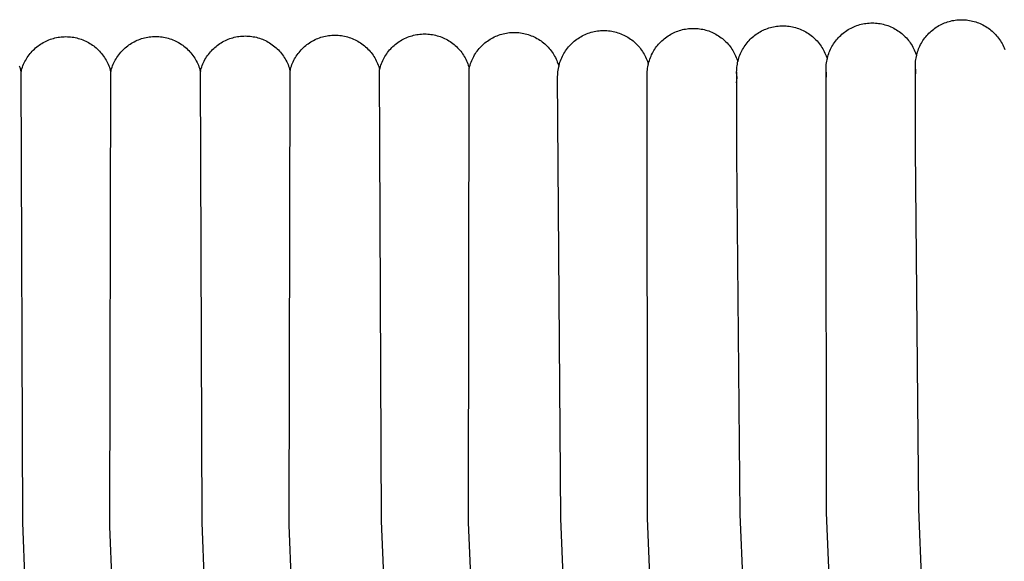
# Model space of a CAD drawing. Header units: millimetres. Extents: x 5000 to 6727, y 0 to 1679.
# Tile 81 of 106: x 5352 to 5443, y 1607 to 1656. Entities that reach past the tile are written whole.
import ezdxf

# ---------------------------------------------------------------- set-up
doc = ezdxf.new("R2010")
doc.units = ezdxf.units.MM
doc.layers.add('Make2D$Sichtbar$Kurven', color=18, linetype='Continuous', true_color=0x000000)

msp = doc.modelspace()

# ---------------------------------------------------------------- linework, layer by layer
at = {"layer": 'Make2D$Sichtbar$Kurven', "color": 18, "lineweight": -3, "true_color": 0x000000}
for p, q in [((5430.122, 1656.139), (5430.266, 1656.156)), ((5430.266, 1656.156), (5430.411, 1656.169)), ((5430.411, 1656.169), (5430.556, 1656.176)), ((5430.556, 1656.176), (5430.701, 1656.179)), ((5430.701, 1656.179), (5430.848, 1656.176)), ((5430.848, 1656.176), (5430.995, 1656.168)), ((5430.995, 1656.168), (5431.141, 1656.156)), ((5431.141, 1656.156), (5431.287, 1656.138)), ((5437.228, 1656.123), (5437.362, 1656.178)), ((5437.362, 1656.178), (5437.498, 1656.229)), ((5437.498, 1656.229), (5437.636, 1656.276)), ((5437.636, 1656.276), (5437.775, 1656.317)), ((5437.775, 1656.317), (5437.915, 1656.354)), ((5437.915, 1656.354), (5438.057, 1656.386)), ((5438.057, 1656.386), (5438.199, 1656.413)), ((5438.199, 1656.413), (5438.343, 1656.435)), ((5438.343, 1656.435), (5438.487, 1656.452)), ((5438.487, 1656.452), (5438.631, 1656.465)), ((5438.631, 1656.465), (5438.776, 1656.472)), ((5438.776, 1656.472), (5438.921, 1656.475)), ((5438.921, 1656.475), (5439.068, 1656.472)), ((5439.068, 1656.472), (5439.214, 1656.465)), ((5439.214, 1656.465), (5439.359, 1656.452)), ((5439.359, 1656.452), (5439.504, 1656.435)), ((5439.504, 1656.435), (5439.649, 1656.412)), ((5439.649, 1656.412), (5439.793, 1656.385)), ((5439.793, 1656.385), (5439.935, 1656.352)), ((5439.935, 1656.352), (5440.077, 1656.315)), ((5440.077, 1656.315), (5440.217, 1656.273)), ((5440.217, 1656.273), (5440.355, 1656.226)), ((5440.355, 1656.226), (5440.492, 1656.174)), ((5440.492, 1656.174), (5440.627, 1656.118)), ((5397.031, 1655.242), (5397.176, 1655.265)), ((5397.176, 1655.265), (5397.321, 1655.283)), ((5397.321, 1655.283), (5397.467, 1655.295)), ((5397.467, 1655.295), (5397.613, 1655.303)), ((5397.613, 1655.303), (5397.759, 1655.305)), ((5397.759, 1655.305), (5397.905, 1655.303)), ((5397.905, 1655.303), (5398.051, 1655.295)), ((5398.051, 1655.295), (5398.196, 1655.283)), ((5398.196, 1655.283), (5398.341, 1655.265)), ((5398.341, 1655.265), (5398.485, 1655.243)), ((5404.554, 1655.222), (5404.694, 1655.27)), ((5404.694, 1655.27), (5404.835, 1655.313)), ((5404.835, 1655.313), (5404.978, 1655.352)), ((5404.978, 1655.352), (5405.122, 1655.385)), ((5405.122, 1655.385), (5405.267, 1655.413)), ((5405.267, 1655.413), (5405.413, 1655.436)), ((5405.413, 1655.436), (5405.56, 1655.454)), ((5405.56, 1655.454), (5405.707, 1655.467)), ((5405.707, 1655.467), (5405.855, 1655.474)), ((5405.855, 1655.474), (5406.003, 1655.477)), ((5406.003, 1655.477), (5406.148, 1655.474)), ((5406.148, 1655.474), (5406.293, 1655.467)), ((5406.293, 1655.467), (5406.437, 1655.455)), ((5406.437, 1655.455), (5406.582, 1655.437)), ((5406.582, 1655.437), (5406.725, 1655.415)), ((5406.725, 1655.415), (5406.868, 1655.388)), ((5406.868, 1655.388), (5407.01, 1655.356)), ((5407.01, 1655.356), (5407.15, 1655.319)), ((5407.15, 1655.319), (5407.289, 1655.277)), ((5407.289, 1655.277), (5407.427, 1655.231)), ((5412.286, 1655.203), (5412.416, 1655.268)), ((5412.416, 1655.268), (5412.548, 1655.328)), ((5412.548, 1655.328), (5412.682, 1655.383)), ((5412.682, 1655.383), (5412.818, 1655.434)), ((5412.818, 1655.434), (5412.955, 1655.48)), ((5412.955, 1655.48), (5413.094, 1655.522)), ((5413.094, 1655.522), (5413.235, 1655.559)), ((5413.235, 1655.559), (5413.376, 1655.591)), ((5413.376, 1655.591), (5413.519, 1655.618)), ((5413.519, 1655.618), (5413.662, 1655.64)), ((5413.662, 1655.64), (5413.806, 1655.657)), ((5413.806, 1655.657), (5413.951, 1655.67)), ((5413.951, 1655.67), (5414.096, 1655.677)), ((5414.096, 1655.677), (5414.241, 1655.68)), ((5414.241, 1655.68), (5414.386, 1655.677)), ((5414.386, 1655.677), (5414.53, 1655.67)), ((5414.53, 1655.67), (5414.674, 1655.657)), ((5414.674, 1655.657), (5414.818, 1655.64)), ((5414.818, 1655.64), (5414.96, 1655.618)), ((5414.96, 1655.618), (5415.102, 1655.591)), ((5415.102, 1655.591), (5415.244, 1655.56)), ((5415.244, 1655.56), (5415.383, 1655.523)), ((5415.383, 1655.523), (5415.522, 1655.482)), ((5415.522, 1655.482), (5415.659, 1655.436)), ((5415.659, 1655.436), (5415.795, 1655.386)), ((5415.795, 1655.386), (5415.928, 1655.33)), ((5415.928, 1655.33), (5416.06, 1655.271)), ((5416.06, 1655.271), (5416.189, 1655.207)), ((5420.143, 1655.217), (5420.266, 1655.295)), ((5420.266, 1655.295), (5420.391, 1655.368)), ((5420.391, 1655.368), (5420.519, 1655.437)), ((5420.519, 1655.437), (5420.649, 1655.502)), ((5420.649, 1655.502), (5420.781, 1655.562)), ((5420.781, 1655.562), (5420.915, 1655.617)), ((5420.915, 1655.617), (5421.051, 1655.668)), ((5421.051, 1655.668), (5421.188, 1655.714)), ((5421.188, 1655.714), (5421.327, 1655.756)), ((5421.327, 1655.756), (5421.468, 1655.793)), ((5421.468, 1655.793), (5421.609, 1655.825)), ((5421.609, 1655.825), (5421.752, 1655.852)), ((5421.752, 1655.852), (5421.895, 1655.874)), ((5421.895, 1655.874), (5422.039, 1655.891)), ((5422.039, 1655.891), (5422.184, 1655.904)), ((5422.184, 1655.904), (5422.329, 1655.911)), ((5422.329, 1655.911), (5422.474, 1655.914)), ((5422.474, 1655.914), (5422.622, 1655.911)), ((5422.622, 1655.911), (5422.769, 1655.903)), ((5422.769, 1655.903), (5422.917, 1655.89)), ((5422.917, 1655.89), (5423.063, 1655.872)), ((5423.063, 1655.872), (5423.209, 1655.849)), ((5423.209, 1655.849), (5423.354, 1655.821)), ((5423.354, 1655.821), (5423.498, 1655.788)), ((5423.498, 1655.788), (5423.641, 1655.75)), ((5423.641, 1655.75), (5423.782, 1655.707)), ((5423.782, 1655.707), (5423.922, 1655.659)), ((5423.922, 1655.659), (5424.06, 1655.606)), ((5424.06, 1655.606), (5424.196, 1655.549)), ((5424.196, 1655.549), (5424.33, 1655.487)), ((5424.33, 1655.487), (5424.462, 1655.42)), ((5424.462, 1655.42), (5424.592, 1655.349)), ((5424.592, 1655.349), (5424.718, 1655.273)), ((5424.718, 1655.273), (5424.842, 1655.192)), ((5428.019, 1655.225), (5428.133, 1655.315)), ((5428.133, 1655.315), (5428.25, 1655.401)), ((5428.25, 1655.401), (5428.37, 1655.482)), ((5428.37, 1655.482), (5428.493, 1655.56)), ((5428.493, 1655.56), (5428.618, 1655.633)), ((5428.618, 1655.633), (5428.746, 1655.702)), ((5428.746, 1655.702), (5428.876, 1655.767)), ((5428.876, 1655.767), (5429.008, 1655.827)), ((5429.008, 1655.827), (5429.142, 1655.882)), ((5429.142, 1655.882), (5429.278, 1655.933)), ((5429.278, 1655.933), (5429.415, 1655.979)), ((5429.415, 1655.979), (5429.554, 1656.021)), ((5429.554, 1656.021), (5429.695, 1656.058)), ((5429.695, 1656.058), (5429.836, 1656.09)), ((5429.836, 1656.09), (5429.979, 1656.117)), ((5429.979, 1656.117), (5430.122, 1656.139)), ((5431.287, 1656.138), (5431.433, 1656.115)), ((5431.433, 1656.115), (5431.577, 1656.087)), ((5431.577, 1656.087), (5431.72, 1656.055)), ((5431.72, 1656.055), (5431.862, 1656.017)), ((5431.862, 1656.017), (5432.003, 1655.974)), ((5432.003, 1655.974), (5432.142, 1655.927)), ((5432.142, 1655.927), (5432.28, 1655.875)), ((5432.28, 1655.875), (5432.415, 1655.818)), ((5432.415, 1655.818), (5432.549, 1655.756)), ((5432.549, 1655.756), (5432.68, 1655.69)), ((5432.68, 1655.69), (5432.809, 1655.619)), ((5432.809, 1655.619), (5432.935, 1655.544)), ((5432.935, 1655.544), (5433.059, 1655.465)), ((5433.059, 1655.465), (5433.18, 1655.381)), ((5433.18, 1655.381), (5433.298, 1655.293)), ((5433.298, 1655.293), (5433.413, 1655.201)), ((5435.916, 1655.23), (5436.02, 1655.331)), ((5436.02, 1655.331), (5436.128, 1655.428)), ((5436.128, 1655.428), (5436.239, 1655.521)), ((5436.239, 1655.521), (5436.353, 1655.611)), ((5436.353, 1655.611), (5436.47, 1655.697)), ((5436.47, 1655.697), (5436.59, 1655.778)), ((5436.59, 1655.778), (5436.713, 1655.856)), ((5436.713, 1655.856), (5436.838, 1655.929)), ((5436.838, 1655.929), (5436.966, 1655.998)), ((5436.966, 1655.998), (5437.096, 1656.063)), ((5437.096, 1656.063), (5437.228, 1656.123)), ((5440.627, 1656.118), (5440.76, 1656.057)), ((5440.76, 1656.057), (5440.89, 1655.991)), ((5440.89, 1655.991), (5441.019, 1655.921)), ((5441.019, 1655.921), (5441.145, 1655.847)), ((5441.145, 1655.847), (5441.268, 1655.768)), ((5441.268, 1655.768), (5441.389, 1655.685)), ((5441.389, 1655.685), (5441.506, 1655.598)), ((5441.506, 1655.598), (5441.621, 1655.507)), ((5441.621, 1655.507), (5441.732, 1655.413)), ((5441.732, 1655.413), (5441.84, 1655.314)), ((5441.84, 1655.314), (5441.945, 1655.212)), ((5354.3, 1654.3), (5354.425, 1654.373)), ((5354.425, 1654.373), (5354.552, 1654.441)), ((5354.552, 1654.441), (5354.682, 1654.505)), ((5354.682, 1654.505), (5354.814, 1654.565)), ((5354.814, 1654.565), (5354.947, 1654.62)), ((5354.947, 1654.62), (5355.083, 1654.671)), ((5355.083, 1654.671), (5355.22, 1654.717)), ((5355.22, 1654.717), (5355.359, 1654.758)), ((5355.359, 1654.758), (5355.499, 1654.795)), ((5355.499, 1654.795), (5355.64, 1654.827)), ((5355.64, 1654.827), (5355.782, 1654.854)), ((5355.782, 1654.854), (5355.925, 1654.876)), ((5355.925, 1654.876), (5356.069, 1654.893)), ((5356.069, 1654.893), (5356.213, 1654.905)), ((5356.213, 1654.905), (5356.358, 1654.913)), ((5356.358, 1654.913), (5356.502, 1654.915)), ((5356.502, 1654.915), (5356.647, 1654.913)), ((5356.647, 1654.913), (5356.792, 1654.905)), ((5356.792, 1654.905), (5356.936, 1654.893)), ((5356.936, 1654.893), (5357.079, 1654.876)), ((5357.079, 1654.876), (5357.222, 1654.854)), ((5357.222, 1654.854), (5357.365, 1654.827)), ((5357.365, 1654.827), (5357.506, 1654.795)), ((5357.506, 1654.795), (5357.646, 1654.758)), ((5357.646, 1654.758), (5357.784, 1654.717)), ((5357.784, 1654.717), (5357.922, 1654.671)), ((5357.922, 1654.671), (5358.057, 1654.62)), ((5358.057, 1654.62), (5358.191, 1654.565)), ((5358.191, 1654.565), (5358.323, 1654.505)), ((5358.323, 1654.505), (5358.452, 1654.441)), ((5358.452, 1654.441), (5358.58, 1654.373)), ((5358.58, 1654.373), (5358.705, 1654.3)), ((5362.549, 1654.312), (5362.674, 1654.385)), ((5362.674, 1654.385), (5362.801, 1654.454)), ((5362.801, 1654.454), (5362.931, 1654.519)), ((5362.931, 1654.519), (5363.064, 1654.579)), ((5363.064, 1654.579), (5363.198, 1654.634)), ((5363.198, 1654.634), (5363.334, 1654.685)), ((5363.334, 1654.685), (5363.471, 1654.732)), ((5363.471, 1654.732), (5363.61, 1654.773)), ((5363.61, 1654.773), (5363.751, 1654.81)), ((5363.751, 1654.81), (5363.892, 1654.842)), ((5363.892, 1654.842), (5364.035, 1654.869)), ((5364.035, 1654.869), (5364.178, 1654.891)), ((5364.178, 1654.891), (5364.322, 1654.908)), ((5364.322, 1654.908), (5364.467, 1654.921)), ((5364.467, 1654.921), (5364.612, 1654.928)), ((5364.612, 1654.928), (5364.757, 1654.931)), ((5364.757, 1654.931), (5364.905, 1654.928)), ((5364.905, 1654.928), (5365.053, 1654.92)), ((5365.053, 1654.92), (5365.2, 1654.907)), ((5365.2, 1654.907), (5365.347, 1654.889)), ((5365.347, 1654.889), (5365.493, 1654.866)), ((5365.493, 1654.866), (5365.639, 1654.838)), ((5365.639, 1654.838), (5365.783, 1654.805)), ((5365.783, 1654.805), (5365.926, 1654.767)), ((5365.926, 1654.767), (5366.068, 1654.723)), ((5366.068, 1654.723), (5366.208, 1654.675)), ((5366.208, 1654.675), (5366.346, 1654.622)), ((5366.346, 1654.622), (5366.482, 1654.565)), ((5366.482, 1654.565), (5366.617, 1654.502)), ((5366.617, 1654.502), (5366.748, 1654.435)), ((5366.748, 1654.435), (5366.878, 1654.363)), ((5366.878, 1654.363), (5367.005, 1654.287)), ((5370.674, 1654.278), (5370.797, 1654.356)), ((5370.797, 1654.356), (5370.923, 1654.429)), ((5370.923, 1654.429), (5371.051, 1654.499)), ((5371.051, 1654.499), (5371.181, 1654.563)), ((5371.181, 1654.563), (5371.313, 1654.624)), ((5371.313, 1654.624), (5371.448, 1654.68)), ((5371.448, 1654.68), (5371.584, 1654.731)), ((5371.584, 1654.731), (5371.722, 1654.777)), ((5371.722, 1654.777), (5371.861, 1654.819)), ((5371.861, 1654.819), (5372.002, 1654.856)), ((5372.002, 1654.856), (5372.144, 1654.888)), ((5372.144, 1654.888), (5372.287, 1654.915)), ((5372.287, 1654.915), (5372.43, 1654.938)), ((5372.43, 1654.938), (5372.575, 1654.955)), ((5372.575, 1654.955), (5372.72, 1654.968)), ((5372.72, 1654.968), (5372.865, 1654.975)), ((5372.865, 1654.975), (5373.011, 1654.977)), ((5373.011, 1654.977), (5373.158, 1654.975)), ((5373.158, 1654.975), (5373.305, 1654.967)), ((5373.305, 1654.967), (5373.452, 1654.954)), ((5373.452, 1654.954), (5373.599, 1654.937)), ((5373.599, 1654.937), (5373.745, 1654.914)), ((5373.745, 1654.914), (5373.89, 1654.886)), ((5373.89, 1654.886), (5374.033, 1654.853)), ((5374.033, 1654.853), (5374.176, 1654.815)), ((5374.176, 1654.815), (5374.317, 1654.772)), ((5374.317, 1654.772), (5374.457, 1654.724)), ((5374.457, 1654.724), (5374.595, 1654.671)), ((5374.595, 1654.671), (5374.731, 1654.614)), ((5374.731, 1654.614), (5374.864, 1654.552)), ((5374.864, 1654.552), (5374.996, 1654.485)), ((5374.996, 1654.485), (5375.125, 1654.414)), ((5375.125, 1654.414), (5375.252, 1654.338)), ((5378.801, 1654.27), (5378.922, 1654.353)), ((5378.922, 1654.353), (5379.045, 1654.431)), ((5379.045, 1654.431), (5379.17, 1654.505)), ((5379.17, 1654.505), (5379.298, 1654.574)), ((5379.298, 1654.574), (5379.429, 1654.64)), ((5379.429, 1654.64), (5379.562, 1654.7)), ((5379.562, 1654.7), (5379.696, 1654.756)), ((5379.696, 1654.756), (5379.833, 1654.808)), ((5379.833, 1654.808), (5379.971, 1654.854)), ((5379.971, 1654.854), (5380.111, 1654.896)), ((5380.111, 1654.896), (5380.252, 1654.934)), ((5380.252, 1654.934), (5380.394, 1654.966)), ((5380.394, 1654.966), (5380.537, 1654.993)), ((5380.537, 1654.993), (5380.681, 1655.016)), ((5380.681, 1655.016), (5380.826, 1655.033)), ((5380.826, 1655.033), (5380.971, 1655.046)), ((5380.971, 1655.046), (5381.117, 1655.053)), ((5381.117, 1655.053), (5381.263, 1655.056)), ((5381.263, 1655.056), (5381.41, 1655.053)), ((5381.41, 1655.053), (5381.557, 1655.045)), ((5381.557, 1655.045), (5381.703, 1655.033)), ((5381.703, 1655.033), (5381.849, 1655.015)), ((5381.849, 1655.015), (5381.994, 1654.992)), ((5381.994, 1654.992), (5382.139, 1654.964)), ((5382.139, 1654.964), (5382.282, 1654.932)), ((5382.282, 1654.932), (5382.424, 1654.894)), ((5382.424, 1654.894), (5382.565, 1654.851)), ((5382.565, 1654.851), (5382.704, 1654.804)), ((5382.704, 1654.804), (5382.841, 1654.751)), ((5382.841, 1654.751), (5382.977, 1654.695)), ((5382.977, 1654.695), (5383.11, 1654.633)), ((5383.11, 1654.633), (5383.242, 1654.567)), ((5383.242, 1654.567), (5383.371, 1654.496)), ((5383.371, 1654.496), (5383.497, 1654.421)), ((5383.497, 1654.421), (5383.621, 1654.341)), ((5383.621, 1654.341), (5383.742, 1654.258)), ((5386.929, 1654.289), (5387.047, 1654.376)), ((5387.047, 1654.376), (5387.167, 1654.459)), ((5387.167, 1654.459), (5387.29, 1654.538)), ((5387.29, 1654.538), (5387.416, 1654.612)), ((5387.416, 1654.612), (5387.545, 1654.682)), ((5387.545, 1654.682), (5387.675, 1654.747)), ((5387.675, 1654.747), (5387.808, 1654.808)), ((5387.808, 1654.808), (5387.943, 1654.864)), ((5387.943, 1654.864), (5388.08, 1654.916)), ((5388.08, 1654.916), (5388.218, 1654.963)), ((5388.218, 1654.963), (5388.358, 1655.005)), ((5388.358, 1655.005), (5388.499, 1655.042)), ((5388.499, 1655.042), (5388.642, 1655.075)), ((5388.642, 1655.075), (5388.785, 1655.102)), ((5388.785, 1655.102), (5388.93, 1655.125)), ((5388.93, 1655.125), (5389.075, 1655.142)), ((5389.075, 1655.142), (5389.221, 1655.155)), ((5389.221, 1655.155), (5389.366, 1655.162)), ((5389.366, 1655.162), (5389.513, 1655.165)), ((5389.513, 1655.165), (5389.659, 1655.162)), ((5389.659, 1655.162), (5389.805, 1655.155)), ((5389.805, 1655.155), (5389.951, 1655.142)), ((5389.951, 1655.142), (5390.097, 1655.124)), ((5390.097, 1655.124), (5390.241, 1655.102)), ((5390.241, 1655.102), (5390.385, 1655.074)), ((5390.385, 1655.074), (5390.528, 1655.042)), ((5390.528, 1655.042), (5390.67, 1655.004)), ((5390.67, 1655.004), (5390.81, 1654.962)), ((5390.81, 1654.962), (5390.949, 1654.915)), ((5390.949, 1654.915), (5391.086, 1654.863)), ((5391.086, 1654.863), (5391.221, 1654.806)), ((5391.221, 1654.806), (5391.354, 1654.745)), ((5391.354, 1654.745), (5391.485, 1654.68)), ((5391.485, 1654.68), (5391.613, 1654.609)), ((5391.613, 1654.609), (5391.739, 1654.535)), ((5391.739, 1654.535), (5391.863, 1654.456)), ((5391.863, 1654.456), (5391.983, 1654.373)), ((5391.983, 1654.373), (5392.101, 1654.286)), ((5395.057, 1654.335), (5395.172, 1654.427)), ((5395.172, 1654.427), (5395.289, 1654.514)), ((5395.289, 1654.514), (5395.41, 1654.597)), ((5395.41, 1654.597), (5395.533, 1654.676)), ((5395.533, 1654.676), (5395.659, 1654.75)), ((5395.659, 1654.75), (5395.788, 1654.82)), ((5395.788, 1654.82), (5395.919, 1654.886)), ((5395.919, 1654.886), (5396.052, 1654.947)), ((5396.052, 1654.947), (5396.187, 1655.004)), ((5396.187, 1655.004), (5396.324, 1655.055)), ((5396.324, 1655.055), (5396.463, 1655.103)), ((5396.463, 1655.103), (5396.603, 1655.145)), ((5396.603, 1655.145), (5396.744, 1655.182)), ((5396.744, 1655.182), (5396.887, 1655.215)), ((5396.887, 1655.215), (5397.031, 1655.242)), ((5398.485, 1655.243), (5398.629, 1655.215)), ((5398.629, 1655.215), (5398.771, 1655.183)), ((5398.771, 1655.183), (5398.912, 1655.146)), ((5398.912, 1655.146), (5399.052, 1655.104)), ((5399.052, 1655.104), (5399.19, 1655.057)), ((5399.19, 1655.057), (5399.326, 1655.006)), ((5399.326, 1655.006), (5399.461, 1654.95)), ((5399.461, 1654.95), (5399.594, 1654.889)), ((5399.594, 1654.889), (5399.724, 1654.824)), ((5399.724, 1654.824), (5399.852, 1654.754)), ((5399.852, 1654.754), (5399.978, 1654.68)), ((5399.978, 1654.68), (5400.101, 1654.602)), ((5400.101, 1654.602), (5400.221, 1654.52)), ((5400.221, 1654.52), (5400.339, 1654.433)), ((5400.339, 1654.433), (5400.453, 1654.343)), ((5400.453, 1654.343), (5400.564, 1654.248)), ((5403.059, 1654.293), (5403.167, 1654.393)), ((5403.167, 1654.393), (5403.279, 1654.49)), ((5403.279, 1654.49), (5403.394, 1654.582)), ((5403.394, 1654.582), (5403.513, 1654.671)), ((5403.513, 1654.671), (5403.634, 1654.756)), ((5403.634, 1654.756), (5403.758, 1654.836)), ((5403.758, 1654.836), (5403.885, 1654.912)), ((5403.885, 1654.912), (5404.014, 1654.983)), ((5404.014, 1654.983), (5404.146, 1655.05)), ((5404.146, 1655.05), (5404.28, 1655.112)), ((5404.28, 1655.112), (5404.416, 1655.17)), ((5404.416, 1655.17), (5404.554, 1655.222)), ((5407.427, 1655.231), (5407.563, 1655.18)), ((5407.563, 1655.18), (5407.697, 1655.124)), ((5407.697, 1655.124), (5407.829, 1655.064)), ((5407.829, 1655.064), (5407.959, 1655)), ((5407.959, 1655), (5408.087, 1654.931)), ((5408.087, 1654.931), (5408.212, 1654.857)), ((5408.212, 1654.857), (5408.335, 1654.78)), ((5408.335, 1654.78), (5408.455, 1654.698)), ((5408.455, 1654.698), (5408.572, 1654.612)), ((5408.572, 1654.612), (5408.686, 1654.522)), ((5408.686, 1654.522), (5408.798, 1654.428)), ((5408.798, 1654.428), (5408.905, 1654.331)), ((5411.135, 1654.33), (5411.236, 1654.435)), ((5411.236, 1654.435), (5411.34, 1654.535)), ((5411.34, 1654.535), (5411.448, 1654.633)), ((5411.448, 1654.633), (5411.559, 1654.726)), ((5411.559, 1654.726), (5411.673, 1654.816)), ((5411.673, 1654.816), (5411.79, 1654.902)), ((5411.79, 1654.902), (5411.91, 1654.983)), ((5411.91, 1654.983), (5412.033, 1655.061)), ((5412.033, 1655.061), (5412.158, 1655.134)), ((5412.158, 1655.134), (5412.286, 1655.203)), ((5416.189, 1655.207), (5416.317, 1655.138)), ((5416.317, 1655.138), (5416.442, 1655.065)), ((5416.442, 1655.065), (5416.564, 1654.988)), ((5416.564, 1654.988), (5416.684, 1654.907)), ((5416.684, 1654.907), (5416.801, 1654.822)), ((5416.801, 1654.822), (5416.915, 1654.733)), ((5416.915, 1654.733), (5417.025, 1654.64)), ((5417.025, 1654.64), (5417.133, 1654.544)), ((5417.133, 1654.544), (5417.237, 1654.444)), ((5417.237, 1654.444), (5417.338, 1654.34)), ((5419.087, 1654.231), (5419.177, 1654.345)), ((5419.177, 1654.345), (5419.271, 1654.456)), ((5419.271, 1654.456), (5419.368, 1654.564)), ((5419.368, 1654.564), (5419.469, 1654.669)), ((5419.469, 1654.669), (5419.573, 1654.769)), ((5419.573, 1654.769), (5419.681, 1654.867)), ((5419.681, 1654.867), (5419.792, 1654.96)), ((5419.792, 1654.96), (5419.906, 1655.05)), ((5419.906, 1655.05), (5420.023, 1655.136)), ((5420.023, 1655.136), (5420.143, 1655.217)), ((5424.842, 1655.192), (5424.964, 1655.108)), ((5424.964, 1655.108), (5425.082, 1655.019)), ((5425.082, 1655.019), (5425.197, 1654.927)), ((5425.197, 1654.927), (5425.309, 1654.83)), ((5425.309, 1654.83), (5425.417, 1654.73)), ((5425.417, 1654.73), (5425.522, 1654.625)), ((5425.522, 1654.625), (5425.623, 1654.518)), ((5425.623, 1654.518), (5425.72, 1654.407)), ((5425.72, 1654.407), (5425.814, 1654.292)), ((5427.147, 1654.259), (5427.229, 1654.379)), ((5427.229, 1654.379), (5427.314, 1654.496)), ((5427.314, 1654.496), (5427.404, 1654.61)), ((5427.404, 1654.61), (5427.498, 1654.721)), ((5427.498, 1654.721), (5427.595, 1654.829)), ((5427.595, 1654.829), (5427.696, 1654.934)), ((5427.696, 1654.934), (5427.8, 1655.034)), ((5427.8, 1655.034), (5427.908, 1655.132)), ((5427.908, 1655.132), (5428.019, 1655.225)), ((5433.413, 1655.201), (5433.524, 1655.106)), ((5433.524, 1655.106), (5433.632, 1655.006)), ((5433.632, 1655.006), (5433.737, 1654.903)), ((5433.737, 1654.903), (5433.838, 1654.796)), ((5433.838, 1654.796), (5433.935, 1654.686)), ((5433.935, 1654.686), (5434.029, 1654.572)), ((5434.029, 1654.572), (5434.118, 1654.456)), ((5434.118, 1654.456), (5434.204, 1654.336)), ((5435.217, 1654.307), (5435.29, 1654.433)), ((5435.29, 1654.433), (5435.367, 1654.555)), ((5435.367, 1654.555), (5435.449, 1654.675)), ((5435.449, 1654.675), (5435.535, 1654.792)), ((5435.535, 1654.792), (5435.624, 1654.907)), ((5435.624, 1654.907), (5435.718, 1655.018)), ((5435.718, 1655.018), (5435.815, 1655.125)), ((5435.815, 1655.125), (5435.916, 1655.23)), ((5441.945, 1655.212), (5442.046, 1655.106)), ((5442.046, 1655.106), (5442.143, 1654.997)), ((5442.143, 1654.997), (5442.236, 1654.884)), ((5442.236, 1654.884), (5442.326, 1654.769)), ((5442.326, 1654.769), (5442.411, 1654.65)), ((5442.411, 1654.65), (5442.493, 1654.529)), ((5442.493, 1654.529), (5442.57, 1654.404)), ((5442.57, 1654.404), (5442.643, 1654.278)), ((5353.212, 1653.355), (5353.306, 1653.466)), ((5353.306, 1653.466), (5353.403, 1653.573)), ((5353.403, 1653.573), (5353.504, 1653.677)), ((5353.504, 1653.677), (5353.608, 1653.777)), ((5353.608, 1653.777), (5353.716, 1653.874)), ((5353.716, 1653.874), (5353.827, 1653.967)), ((5353.827, 1653.967), (5353.941, 1654.056)), ((5353.941, 1654.056), (5354.057, 1654.141)), ((5354.057, 1654.141), (5354.177, 1654.223)), ((5354.177, 1654.223), (5354.3, 1654.3)), ((5358.705, 1654.3), (5358.827, 1654.223)), ((5358.827, 1654.223), (5358.947, 1654.141)), ((5358.947, 1654.141), (5359.064, 1654.056)), ((5359.064, 1654.056), (5359.178, 1653.967)), ((5359.178, 1653.967), (5359.289, 1653.874)), ((5359.289, 1653.874), (5359.397, 1653.777)), ((5359.397, 1653.777), (5359.501, 1653.677)), ((5359.501, 1653.677), (5359.602, 1653.573)), ((5359.602, 1653.573), (5359.699, 1653.466)), ((5359.699, 1653.466), (5359.792, 1653.355)), ((5361.46, 1653.363), (5361.553, 1653.474)), ((5361.553, 1653.474), (5361.651, 1653.582)), ((5361.651, 1653.582), (5361.752, 1653.686)), ((5361.752, 1653.686), (5361.856, 1653.787)), ((5361.856, 1653.787), (5361.964, 1653.884)), ((5361.964, 1653.884), (5362.075, 1653.977)), ((5362.075, 1653.977), (5362.189, 1654.067)), ((5362.189, 1654.067), (5362.306, 1654.153)), ((5362.306, 1654.153), (5362.426, 1654.234)), ((5362.426, 1654.234), (5362.549, 1654.312)), ((5367.005, 1654.287), (5367.129, 1654.207)), ((5367.129, 1654.207), (5367.251, 1654.122)), ((5367.251, 1654.122), (5367.369, 1654.033)), ((5367.369, 1654.033), (5367.484, 1653.94)), ((5367.484, 1653.94), (5367.596, 1653.843)), ((5367.596, 1653.843), (5367.705, 1653.742)), ((5367.705, 1653.742), (5367.809, 1653.638)), ((5367.809, 1653.638), (5367.911, 1653.53)), ((5367.911, 1653.53), (5368.008, 1653.418)), ((5369.708, 1653.402), (5369.801, 1653.514)), ((5369.801, 1653.514), (5369.898, 1653.622)), ((5369.898, 1653.622), (5369.999, 1653.727)), ((5369.999, 1653.727), (5370.104, 1653.828)), ((5370.104, 1653.828), (5370.211, 1653.926)), ((5370.211, 1653.926), (5370.323, 1654.02)), ((5370.323, 1654.02), (5370.437, 1654.11)), ((5370.437, 1654.11), (5370.554, 1654.196)), ((5370.554, 1654.196), (5370.674, 1654.278)), ((5375.252, 1654.338), (5375.376, 1654.258)), ((5375.376, 1654.258), (5375.497, 1654.174)), ((5375.497, 1654.174), (5375.615, 1654.086)), ((5375.615, 1654.086), (5375.73, 1653.993)), ((5375.73, 1653.993), (5375.842, 1653.897)), ((5375.842, 1653.897), (5375.95, 1653.797)), ((5375.95, 1653.797), (5376.055, 1653.693)), ((5376.055, 1653.693), (5376.156, 1653.585)), ((5376.156, 1653.585), (5376.254, 1653.474)), ((5376.254, 1653.474), (5376.347, 1653.36)), ((5377.865, 1653.358), (5377.954, 1653.473)), ((5377.954, 1653.473), (5378.048, 1653.585)), ((5378.048, 1653.585), (5378.145, 1653.694)), ((5378.145, 1653.694), (5378.246, 1653.799)), ((5378.246, 1653.799), (5378.35, 1653.901)), ((5378.35, 1653.901), (5378.458, 1653.999)), ((5378.458, 1653.999), (5378.569, 1654.093)), ((5378.569, 1654.093), (5378.684, 1654.184)), ((5378.684, 1654.184), (5378.801, 1654.27)), ((5383.742, 1654.258), (5383.86, 1654.17)), ((5383.86, 1654.17), (5383.974, 1654.078)), ((5383.974, 1654.078), (5384.086, 1653.982)), ((5384.086, 1653.982), (5384.194, 1653.883)), ((5384.194, 1653.883), (5384.299, 1653.779)), ((5384.299, 1653.779), (5384.4, 1653.673)), ((5384.4, 1653.673), (5384.497, 1653.562)), ((5384.497, 1653.562), (5384.591, 1653.449)), ((5384.591, 1653.449), (5384.68, 1653.332)), ((5386.024, 1653.342), (5386.11, 1653.461)), ((5386.11, 1653.461), (5386.199, 1653.576)), ((5386.199, 1653.576), (5386.293, 1653.689)), ((5386.293, 1653.689), (5386.39, 1653.798)), ((5386.39, 1653.798), (5386.491, 1653.903)), ((5386.491, 1653.903), (5386.595, 1654.005)), ((5386.595, 1654.005), (5386.703, 1654.104)), ((5386.703, 1654.104), (5386.815, 1654.199)), ((5386.815, 1654.199), (5386.929, 1654.289)), ((5392.101, 1654.286), (5392.216, 1654.195)), ((5392.216, 1654.195), (5392.327, 1654.099)), ((5392.327, 1654.099), (5392.435, 1654.001)), ((5392.435, 1654.001), (5392.54, 1653.898)), ((5392.54, 1653.898), (5392.641, 1653.792)), ((5392.641, 1653.792), (5392.738, 1653.682)), ((5392.738, 1653.682), (5392.831, 1653.57)), ((5392.831, 1653.57), (5392.921, 1653.454)), ((5392.921, 1653.454), (5393.006, 1653.335)), ((5394.185, 1653.354), (5394.266, 1653.476)), ((5394.266, 1653.476), (5394.352, 1653.595)), ((5394.352, 1653.595), (5394.441, 1653.711)), ((5394.441, 1653.711), (5394.535, 1653.824)), ((5394.535, 1653.824), (5394.632, 1653.933)), ((5394.632, 1653.933), (5394.733, 1654.039)), ((5394.733, 1654.039), (5394.838, 1654.142)), ((5394.838, 1654.142), (5394.946, 1654.24)), ((5394.946, 1654.24), (5395.057, 1654.335)), ((5400.564, 1654.248), (5400.672, 1654.15)), ((5400.672, 1654.15), (5400.777, 1654.048)), ((5400.777, 1654.048), (5400.878, 1653.943)), ((5400.878, 1653.943), (5400.975, 1653.834)), ((5400.975, 1653.834), (5401.069, 1653.722)), ((5401.069, 1653.722), (5401.158, 1653.607)), ((5401.158, 1653.607), (5401.244, 1653.489)), ((5401.244, 1653.489), (5401.325, 1653.368)), ((5402.33, 1653.366), (5402.407, 1653.493)), ((5402.407, 1653.493), (5402.488, 1653.616)), ((5402.488, 1653.616), (5402.573, 1653.737)), ((5402.573, 1653.737), (5402.662, 1653.855)), ((5402.662, 1653.855), (5402.756, 1653.969)), ((5402.756, 1653.969), (5402.853, 1654.081)), ((5402.853, 1654.081), (5402.954, 1654.188)), ((5402.954, 1654.188), (5403.059, 1654.293)), ((5408.905, 1654.331), (5409.01, 1654.23)), ((5409.01, 1654.23), (5409.111, 1654.126)), ((5409.111, 1654.126), (5409.208, 1654.018)), ((5409.208, 1654.018), (5409.301, 1653.907)), ((5409.301, 1653.907), (5409.391, 1653.792)), ((5409.391, 1653.792), (5409.477, 1653.675)), ((5409.477, 1653.675), (5409.558, 1653.555)), ((5409.558, 1653.555), (5409.636, 1653.432)), ((5410.467, 1653.385), (5410.536, 1653.512)), ((5410.536, 1653.512), (5410.61, 1653.638)), ((5410.61, 1653.638), (5410.687, 1653.76)), ((5410.687, 1653.76), (5410.769, 1653.88)), ((5410.769, 1653.88), (5410.854, 1653.997)), ((5410.854, 1653.997), (5410.944, 1654.111)), ((5410.944, 1654.111), (5411.037, 1654.222)), ((5411.037, 1654.222), (5411.135, 1654.33)), ((5417.338, 1654.34), (5417.435, 1654.233)), ((5417.435, 1654.233), (5417.529, 1654.123)), ((5417.529, 1654.123), (5417.618, 1654.009)), ((5417.618, 1654.009), (5417.704, 1653.893)), ((5417.704, 1653.893), (5417.786, 1653.774)), ((5417.786, 1653.774), (5417.864, 1653.652)), ((5417.864, 1653.652), (5417.937, 1653.527)), ((5417.937, 1653.527), (5418.006, 1653.4)), ((5418.576, 1653.356), (5418.636, 1653.488)), ((5418.636, 1653.488), (5418.7, 1653.618)), ((5418.7, 1653.618), (5418.769, 1653.746)), ((5418.769, 1653.746), (5418.843, 1653.871)), ((5418.843, 1653.871), (5418.92, 1653.994)), ((5418.92, 1653.994), (5419.002, 1654.114)), ((5419.002, 1654.114), (5419.087, 1654.231)), ((5425.814, 1654.292), (5425.903, 1654.174)), ((5425.903, 1654.174), (5425.988, 1654.054)), ((5425.988, 1654.054), (5426.069, 1653.93)), ((5426.069, 1653.93), (5426.146, 1653.804)), ((5426.146, 1653.804), (5426.218, 1653.675)), ((5426.218, 1653.675), (5426.286, 1653.543)), ((5426.286, 1653.543), (5426.349, 1653.41)), ((5426.696, 1653.351), (5426.747, 1653.487)), ((5426.747, 1653.487), (5426.803, 1653.621)), ((5426.803, 1653.621), (5426.863, 1653.753)), ((5426.863, 1653.753), (5426.927, 1653.883)), ((5426.927, 1653.883), (5426.996, 1654.011)), ((5426.996, 1654.011), (5427.07, 1654.136)), ((5427.07, 1654.136), (5427.147, 1654.259)), ((5434.204, 1654.336), (5434.285, 1654.213)), ((5434.285, 1654.213), (5434.362, 1654.088)), ((5434.362, 1654.088), (5434.434, 1653.96)), ((5434.434, 1653.96), (5434.502, 1653.83)), ((5434.502, 1653.83), (5434.566, 1653.697)), ((5434.566, 1653.697), (5434.625, 1653.563)), ((5434.625, 1653.563), (5434.679, 1653.426)), ((5434.829, 1653.371), (5434.87, 1653.51)), ((5434.87, 1653.51), (5434.917, 1653.648)), ((5434.917, 1653.648), (5434.967, 1653.783)), ((5434.967, 1653.783), (5435.023, 1653.918)), ((5435.023, 1653.918), (5435.083, 1654.05)), ((5435.083, 1654.05), (5435.148, 1654.18)), ((5435.148, 1654.18), (5435.217, 1654.307)), ((5442.643, 1654.278), (5442.711, 1654.148)), ((5442.711, 1654.148), (5442.775, 1654.017)), ((5442.775, 1654.017), (5442.834, 1653.883)), ((5442.834, 1653.883), (5442.889, 1653.748)), ((5352.67, 1652.503), (5352.735, 1652.632)), ((5352.735, 1652.632), (5352.804, 1652.759)), ((5352.804, 1652.759), (5352.877, 1652.884)), ((5352.877, 1652.884), (5352.955, 1653.006)), ((5352.955, 1653.006), (5353.037, 1653.125)), ((5353.037, 1653.125), (5353.123, 1653.242)), ((5353.123, 1653.242), (5353.212, 1653.355)), ((5359.792, 1653.355), (5359.882, 1653.242)), ((5359.882, 1653.242), (5359.968, 1653.125)), ((5359.968, 1653.125), (5360.05, 1653.006)), ((5360.05, 1653.006), (5360.127, 1652.884)), ((5360.127, 1652.884), (5360.201, 1652.759)), ((5360.201, 1652.759), (5360.27, 1652.632)), ((5360.27, 1652.632), (5360.335, 1652.503)), ((5360.919, 1652.506), (5360.983, 1652.636)), ((5360.983, 1652.636), (5361.052, 1652.764)), ((5361.052, 1652.764), (5361.125, 1652.889)), ((5361.125, 1652.889), (5361.203, 1653.012)), ((5361.203, 1653.012), (5361.285, 1653.132)), ((5361.285, 1653.132), (5361.37, 1653.249)), ((5361.37, 1653.249), (5361.46, 1653.363)), ((5368.008, 1653.418), (5368.101, 1653.303)), ((5368.101, 1653.303), (5368.191, 1653.185)), ((5368.191, 1653.185), (5368.276, 1653.064)), ((5368.276, 1653.064), (5368.357, 1652.94)), ((5368.357, 1652.94), (5368.433, 1652.813)), ((5368.433, 1652.813), (5368.505, 1652.684)), ((5368.505, 1652.684), (5368.573, 1652.552)), ((5368.573, 1652.552), (5368.635, 1652.418)), ((5369.107, 1652.409), (5369.167, 1652.542)), ((5369.167, 1652.542), (5369.231, 1652.672)), ((5369.231, 1652.672), (5369.3, 1652.8)), ((5369.3, 1652.8), (5369.373, 1652.926)), ((5369.373, 1652.926), (5369.451, 1653.049)), ((5369.451, 1653.049), (5369.532, 1653.17)), ((5369.532, 1653.17), (5369.618, 1653.287)), ((5369.618, 1653.287), (5369.708, 1653.402)), ((5376.347, 1653.36), (5376.436, 1653.243)), ((5376.436, 1653.243), (5376.522, 1653.122)), ((5376.522, 1653.122), (5376.603, 1652.999)), ((5376.603, 1652.999), (5376.679, 1652.873)), ((5376.679, 1652.873), (5376.752, 1652.744)), ((5376.752, 1652.744), (5376.819, 1652.613)), ((5376.819, 1652.613), (5376.883, 1652.48)), ((5377.355, 1652.476), (5377.414, 1652.609)), ((5377.414, 1652.609), (5377.479, 1652.74)), ((5377.479, 1652.74), (5377.547, 1652.869)), ((5377.547, 1652.869), (5377.62, 1652.995)), ((5377.62, 1652.995), (5377.697, 1653.119)), ((5377.697, 1653.119), (5377.779, 1653.24)), ((5377.779, 1653.24), (5377.865, 1653.358)), ((5384.68, 1653.332), (5384.765, 1653.212)), ((5384.765, 1653.212), (5384.847, 1653.09)), ((5384.847, 1653.09), (5384.924, 1652.965)), ((5384.924, 1652.965), (5384.996, 1652.837)), ((5384.996, 1652.837), (5385.064, 1652.706)), ((5385.064, 1652.706), (5385.127, 1652.574)), ((5385.127, 1652.574), (5385.186, 1652.439)), ((5385.546, 1652.441), (5385.601, 1652.576)), ((5385.601, 1652.576), (5385.66, 1652.71)), ((5385.66, 1652.71), (5385.724, 1652.841)), ((5385.724, 1652.841), (5385.793, 1652.97)), ((5385.793, 1652.97), (5385.865, 1653.097)), ((5385.865, 1653.097), (5385.943, 1653.221)), ((5385.943, 1653.221), (5386.024, 1653.342)), ((5393.006, 1653.335), (5393.088, 1653.213)), ((5393.088, 1653.213), (5393.165, 1653.088)), ((5393.165, 1653.088), (5393.237, 1652.961)), ((5393.237, 1652.961), (5393.306, 1652.832)), ((5393.306, 1652.832), (5393.37, 1652.7)), ((5393.37, 1652.7), (5393.429, 1652.566)), ((5393.429, 1652.566), (5393.483, 1652.43)), ((5393.739, 1652.434), (5393.789, 1652.572)), ((5393.789, 1652.572), (5393.844, 1652.708)), ((5393.844, 1652.708), (5393.903, 1652.842)), ((5393.903, 1652.842), (5393.967, 1652.973)), ((5393.967, 1652.973), (5394.035, 1653.103)), ((5394.035, 1653.103), (5394.108, 1653.23)), ((5394.108, 1653.23), (5394.185, 1653.354)), ((5401.325, 1653.368), (5401.402, 1653.244)), ((5401.402, 1653.244), (5401.475, 1653.118)), ((5401.475, 1653.118), (5401.544, 1652.989)), ((5401.544, 1652.989), (5401.608, 1652.858)), ((5401.608, 1652.858), (5401.668, 1652.725)), ((5401.668, 1652.725), (5401.723, 1652.59)), ((5401.723, 1652.59), (5401.773, 1652.453)), ((5401.923, 1652.418), (5401.967, 1652.559)), ((5401.967, 1652.559), (5402.016, 1652.699)), ((5402.016, 1652.699), (5402.069, 1652.836)), ((5402.069, 1652.836), (5402.127, 1652.972)), ((5402.127, 1652.972), (5402.19, 1653.106)), ((5402.19, 1653.106), (5402.258, 1653.237)), ((5402.258, 1653.237), (5402.33, 1653.366)), ((5409.636, 1653.432), (5409.709, 1653.307)), ((5409.709, 1653.307), (5409.778, 1653.179)), ((5409.778, 1653.179), (5409.842, 1653.049)), ((5409.842, 1653.049), (5409.902, 1652.916)), ((5409.902, 1652.916), (5409.958, 1652.782)), ((5409.958, 1652.782), (5410.009, 1652.646)), ((5410.009, 1652.646), (5410.055, 1652.508)), ((5410.112, 1652.435), (5410.148, 1652.576)), ((5410.148, 1652.576), (5410.19, 1652.715)), ((5410.19, 1652.715), (5410.236, 1652.852)), ((5410.236, 1652.852), (5410.287, 1652.988)), ((5410.287, 1652.988), (5410.343, 1653.122)), ((5410.343, 1653.122), (5410.403, 1653.255)), ((5410.403, 1653.255), (5410.467, 1653.385)), ((5418.006, 1653.4), (5418.071, 1653.271)), ((5418.071, 1653.271), (5418.132, 1653.14)), ((5418.132, 1653.14), (5418.188, 1653.007)), ((5418.188, 1653.007), (5418.239, 1652.871)), ((5418.239, 1652.871), (5418.286, 1652.735)), ((5418.286, 1652.735), (5418.328, 1652.596)), ((5418.313, 1652.528), (5418.345, 1652.669)), ((5418.345, 1652.669), (5418.382, 1652.81)), ((5418.382, 1652.81), (5418.423, 1652.949)), ((5418.423, 1652.949), (5418.469, 1653.086)), ((5418.469, 1653.086), (5418.52, 1653.222)), ((5418.52, 1653.222), (5418.576, 1653.356)), ((5426.349, 1653.41), (5426.407, 1653.274)), ((5426.407, 1653.274), (5426.461, 1653.136)), ((5426.461, 1653.136), (5426.51, 1652.997)), ((5426.491, 1652.507), (5426.513, 1652.65)), ((5426.51, 1652.997), (5426.553, 1652.856)), ((5426.513, 1652.65), (5426.54, 1652.793)), ((5426.54, 1652.793), (5426.572, 1652.934)), ((5426.572, 1652.934), (5426.609, 1653.075)), ((5426.609, 1653.075), (5426.65, 1653.214)), ((5426.65, 1653.214), (5426.696, 1653.351)), ((5434.679, 1653.426), (5434.728, 1653.287)), ((5434.681, 1652.514), (5434.694, 1652.659)), ((5434.694, 1652.659), (5434.711, 1652.803)), ((5434.711, 1652.803), (5434.733, 1652.946)), ((5434.728, 1653.287), (5434.773, 1653.147)), ((5434.733, 1652.946), (5434.76, 1653.089)), ((5434.76, 1653.089), (5434.792, 1653.231)), ((5434.792, 1653.231), (5434.829, 1653.371)), ((5352.202, 1652.24), (5352.252, 1652.104)), ((5352.252, 1652.104), (5352.299, 1651.966)), ((5352.299, 1651.966), (5352.34, 1651.827)), ((5352.34, 1651.827), (5352.377, 1651.687)), ((5352.377, 1651.687), (5352.414, 1651.827)), ((5352.531, 1610.216), (5352.377, 1651.687)), ((5352.414, 1651.827), (5352.456, 1651.965)), ((5352.456, 1651.965), (5352.503, 1652.102)), ((5352.503, 1652.102), (5352.554, 1652.238)), ((5352.554, 1652.238), (5352.61, 1652.371)), ((5352.61, 1652.371), (5352.67, 1652.503)), ((5360.335, 1652.503), (5360.395, 1652.371)), ((5360.395, 1652.371), (5360.451, 1652.238)), ((5360.451, 1652.238), (5360.502, 1652.102)), ((5360.502, 1652.102), (5360.549, 1651.965)), ((5360.547, 1609.864), (5360.628, 1651.687)), ((5360.549, 1651.965), (5360.59, 1651.827)), ((5360.59, 1651.827), (5360.628, 1651.687)), ((5360.628, 1651.687), (5360.664, 1651.827)), ((5360.664, 1651.827), (5360.706, 1651.966)), ((5360.706, 1651.966), (5360.752, 1652.104)), ((5360.752, 1652.104), (5360.803, 1652.24)), ((5360.803, 1652.24), (5360.859, 1652.374)), ((5360.859, 1652.374), (5360.919, 1652.506)), ((5368.635, 1652.418), (5368.694, 1652.282)), ((5368.694, 1652.282), (5368.747, 1652.144)), ((5368.747, 1652.144), (5368.796, 1652.004)), ((5368.796, 1652.004), (5368.839, 1651.862)), ((5368.839, 1651.862), (5368.878, 1651.719)), ((5368.878, 1651.719), (5368.914, 1651.86)), ((5369.04, 1610.216), (5368.878, 1651.719)), ((5368.914, 1651.86), (5368.955, 1652)), ((5368.955, 1652), (5369.001, 1652.138)), ((5369.001, 1652.138), (5369.052, 1652.274)), ((5369.052, 1652.274), (5369.107, 1652.409)), ((5376.883, 1652.48), (5376.941, 1652.344)), ((5376.941, 1652.344), (5376.995, 1652.207)), ((5376.995, 1652.207), (5377.044, 1652.068)), ((5377.044, 1652.068), (5377.088, 1651.927)), ((5377.053, 1609.99), (5377.127, 1651.784)), ((5377.088, 1651.927), (5377.127, 1651.784)), ((5377.127, 1651.784), (5377.163, 1651.926)), ((5377.163, 1651.926), (5377.204, 1652.066)), ((5377.204, 1652.066), (5377.249, 1652.204)), ((5377.249, 1652.204), (5377.3, 1652.341)), ((5377.3, 1652.341), (5377.355, 1652.476)), ((5385.186, 1652.439), (5385.24, 1652.302)), ((5385.24, 1652.302), (5385.29, 1652.164)), ((5385.29, 1652.164), (5385.334, 1652.024)), ((5385.334, 1652.024), (5385.374, 1651.882)), ((5385.374, 1651.882), (5385.41, 1652.024)), ((5385.545, 1610.342), (5385.374, 1651.882)), ((5385.41, 1652.024), (5385.45, 1652.164)), ((5385.45, 1652.164), (5385.496, 1652.303)), ((5385.496, 1652.303), (5385.546, 1652.441)), ((5393.483, 1652.43), (5393.533, 1652.292)), ((5393.533, 1652.292), (5393.578, 1652.153)), ((5393.549, 1610.242), (5393.619, 1652.012)), ((5393.578, 1652.153), (5393.619, 1652.012)), ((5393.619, 1652.012), (5393.654, 1652.154)), ((5393.654, 1652.154), (5393.694, 1652.295)), ((5393.694, 1652.295), (5393.739, 1652.434)), ((5401.765, 1651.547), (5401.778, 1651.694)), ((5401.773, 1652.453), (5401.819, 1652.314)), ((5401.778, 1651.694), (5401.797, 1651.841)), ((5401.797, 1651.841), (5401.821, 1651.987)), ((5401.819, 1652.314), (5401.859, 1652.174)), ((5401.821, 1651.987), (5401.85, 1652.132)), ((5401.85, 1652.132), (5401.884, 1652.276)), ((5401.884, 1652.276), (5401.923, 1652.418)), ((5409.993, 1651.574), (5410.001, 1651.719)), ((5410.001, 1651.719), (5410.013, 1651.864)), ((5410.013, 1651.864), (5410.03, 1652.008)), ((5410.03, 1652.008), (5410.053, 1652.151)), ((5410.053, 1652.151), (5410.08, 1652.294)), ((5410.055, 1652.508), (5410.096, 1652.369)), ((5410.08, 1652.294), (5410.112, 1652.435)), ((5418.224, 1651.663), (5418.227, 1651.808)), ((5418.257, 1651.139), (5418.224, 1651.645)), ((5418.224, 1651.645), (5418.224, 1644.08)), ((5418.227, 1651.808), (5418.234, 1651.953)), ((5418.234, 1651.953), (5418.246, 1652.098)), ((5418.246, 1652.098), (5418.264, 1652.242)), ((5418.264, 1652.242), (5418.286, 1652.385)), ((5418.286, 1652.385), (5418.313, 1652.528)), ((5426.451, 1651.928), (5426.454, 1652.073)), ((5426.451, 1644.345), (5426.451, 1651.928)), ((5426.484, 1651.404), (5426.451, 1651.915)), ((5426.454, 1652.073), (5426.461, 1652.218)), ((5426.461, 1652.218), (5426.473, 1652.363)), ((5426.473, 1652.363), (5426.491, 1652.507)), ((5434.671, 1652.224), (5434.674, 1652.369)), ((5434.671, 1644.642), (5434.671, 1652.224)), ((5434.704, 1651.7), (5434.671, 1652.212)), ((5434.671, 1651.223), (5434.704, 1651.7)), ((5434.674, 1652.369), (5434.681, 1652.514)), ((5401.753, 1651.252), (5401.756, 1651.4)), ((5402.042, 1610.593), (5401.753, 1651.252)), ((5401.756, 1651.4), (5401.765, 1651.547)), ((5409.991, 1651.429), (5409.993, 1651.574)), ((5410.031, 1610.618), (5409.991, 1651.429)), ((5418.224, 1650.662), (5418.257, 1651.139)), ((5426.451, 1650.927), (5426.484, 1651.404)), ((5434.984, 1611.468), (5434.671, 1644.642)), ((5418.224, 1644.08), (5418.524, 1610.969)), ((5426.491, 1611.116), (5426.451, 1644.345)), ((5418.524, 1610.969), (5426.401, 1420.78)), ((5437.699, 1340.58), (5426.491, 1611.116)), ((5442.825, 1422.207), (5434.984, 1611.468)), ((5360.501, 1417.815), (5352.531, 1610.216)), ((5376.995, 1418.134), (5369.04, 1610.216)), ((5388.344, 1337.324), (5377.053, 1609.99)), ((5393.48, 1418.744), (5385.545, 1610.342)), ((5404.819, 1338.099), (5393.549, 1610.242)), ((5409.95, 1419.624), (5402.042, 1610.593)), ((5421.273, 1339.184), (5410.031, 1610.618)), ((5371.853, 1336.859), (5360.547, 1609.864))]:
    msp.add_line(p, q, dxfattribs=at)

doc.saveas('drawing.dxf')
